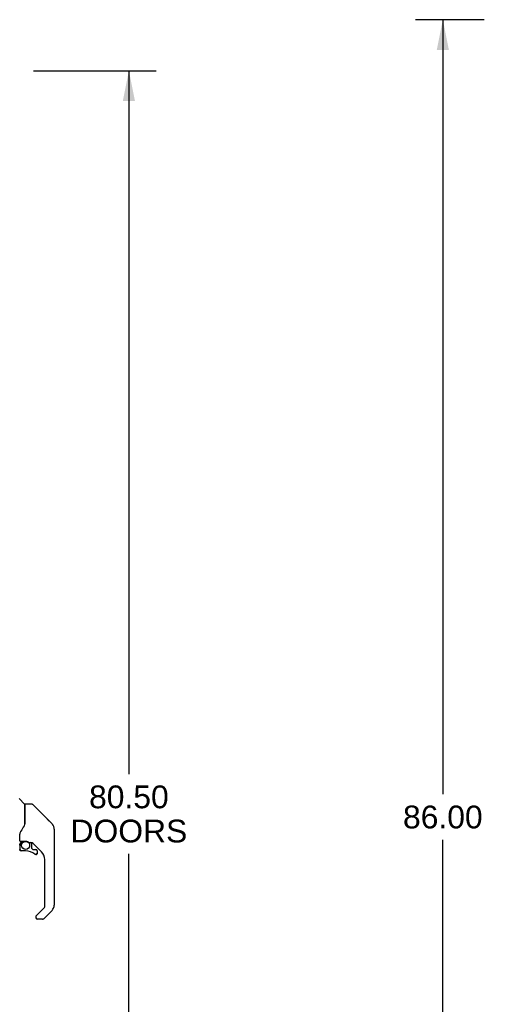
# Model space of a CAD drawing. Header units: inches. Extents: x 0 to 278, y 0 to 180.
# Tile 7 of 80: x 32 to 57, y 82 to 135. Entities that reach past the tile are written whole.
import ezdxf

# ---------------------------------------------------------------- set-up
doc = ezdxf.new("R2010")
doc.units = ezdxf.units.IN
doc.header["$LTSCALE"] = 15.310625
doc.header["$MEASUREMENT"] = 0
doc.layers.get('0').update_dxf_attribs({"linetype": 'CONTINUOUS'})
for name, color, linetype in [('DIMENSIONS', 7, 'CONTINUOUS'), ('LEFTHAND_DOOR_ASSEMBLY', 7, 'CONTINUOUS'), ('RIGHTHAND_DOOR_ASSEMBLY', 7, 'CONTINUOUS')]:
    doc.layers.add(name, color=color, linetype=linetype)
doc.styles.get("Standard").update_dxf_attribs({"font": 'arial.ttf'})
doc.dimstyles.new('DIMSTYLE_1', dxfattribs={"dimtxt": 1.228125, "dimasz": 1.6375, "dimexe": 0.09, "dimexo": 0.07, "dimgap": 0.0375, "dimtad": 0, "dimtih": 1, "dimtoh": 1, "dimzin": 4, "dimdsep": 46, "dimtxsty": 'Standard', "dimblk": '_FILLED', "dimblk1": '_FILLED', "dimblk2": '_FILLED', "dimcen": 0.09, "dimadec": 3, "dimazin": 1, "dimtfac": 1, "dimtdec": 3, "dimtofl": 0, "dimtmove": 0, "dimatfit": 3, "dimldrblk": '_FILLED', "dimfxl": 0, "dimtolj": 1, "dimtzin": 4, "dimarcsym": 0})

# ---------------------------------------------------------------- blocks, each defined once
blk = doc.blocks.new('_FILLED')
at = {"color": 0, "linetype": 'ByBlock'}
blk.add_solid([(0, 0), (-1, 0.2), (-1, -0.2)], dxfattribs=at)
blk = doc.blocks.new('*D9')
at = {"layer": 'DIMENSIONS', "color": 2, "linetype": 'Continuous'}
for p, q in [((32.386, 132.076), (39.002, 132.076)), ((37.528, 132.076), (37.528, 94.139)), ((37.528, 51.576), (37.528, 89.84)), ((32.386, 51.576), (39.002, 51.576))]:
    blk.add_line(p, q, dxfattribs=at)
at = {"layer": 'DIMENSIONS', "color": 2, "linetype": 'Continuous', "xscale": 1.6375, "yscale": 1.6375, "zscale": 1.6375}
for p, rotation in [((37.528, 132.076), 90), ((37.528, 51.576), 270)]:
    blk.add_blockref('_FILLED', p, dxfattribs=dict(at, rotation=rotation))
at = {"layer": 'DIMENSIONS', "color": 2, "linetype": 'Continuous', "insert": (37.528, 93.525), "char_height": 1.2281, "width": 6.28216, "attachment_point": 2, "line_spacing_factor": 0.9}
blk.add_mtext('80.50\\PDOORS', dxfattribs=at)
blk = doc.blocks.new('*D12')
at = {"layer": 'DIMENSIONS', "color": 2, "linetype": 'Continuous'}
for p, q in [((56.663, 134.826), (52.97, 134.826)), ((54.444, 134.826), (54.444, 93.054)), ((54.444, 48.826), (54.444, 90.598)), ((56.663, 48.826), (52.97, 48.826))]:
    blk.add_line(p, q, dxfattribs=at)
at = {"layer": 'DIMENSIONS', "color": 2, "linetype": 'Continuous', "xscale": 1.6375, "yscale": 1.6375, "zscale": 1.6375}
for p, rotation in [((54.444, 134.826), 90), ((54.444, 48.826), 270)]:
    blk.add_blockref('_FILLED', p, dxfattribs=dict(at, rotation=rotation))
at = {"layer": 'DIMENSIONS', "color": 2, "linetype": 'Continuous', "insert": (54.444, 92.44), "char_height": 1.2281, "width": 4.29159, "attachment_point": 2, "line_spacing_factor": 0.9}
blk.add_mtext('86.00', dxfattribs=at)

msp = doc.modelspace()

# ---------------------------------------------------------------- linework, layer by layer
at = {"layer": 'LEFTHAND_DOOR_ASSEMBLY', "color": 7, "linetype": 'Continuous'}
for p, q in [((31.911, 92.523), (31.616, 92.818)), ((31.919, 92.502), (31.919, 91.451)), ((31.927, 91.463), (31.927, 92.507)), ((32.288, 92.515), (31.935, 92.515)), ((32.344, 92.492), (33.387, 91.449)), ((31.927, 91.471), (31.906, 91.414)), ((33.082, 91.754), (33.081, 91.754)), ((33.387, 91.448), (33.122, 91.714)), ((33.454, 91.359), (33.454, 91.359)), ((31.644, 90.811), (31.645, 90.818)), ((31.644, 90.804), (31.644, 90.811)), ((31.645, 90.818), (31.646, 90.824)), ((31.646, 90.824), (31.647, 90.831)), ((31.647, 90.831), (31.648, 90.837)), ((31.653, 90.919), (31.652, 90.894)), ((31.652, 90.539), (31.652, 90.894)), ((33.502, 91.171), (33.502, 87.068)), ((31.648, 90.315), (31.648, 90.077)), ((31.65, 90.315), (31.659, 90.315)), ((31.671, 90.519), (31.967, 90.519)), ((31.771, 90.519), (31.705, 90.454)), ((31.711, 90.448), (31.709, 90.45)), ((31.713, 90.446), (31.711, 90.448)), ((32.163, 90.448), (32.24, 90.448)), ((32.278, 90.444), (32.278, 90.161)), ((32.817, 89.951), (32.322, 90.447)), ((31.659, 90.077), (31.65, 90.077)), ((31.963, 89.998), (31.727, 89.998)), ((32.281, 90.152), (32.353, 90.081)), ((32.361, 90.077), (32.514, 90.077)), ((32.523, 89.803), (32.514, 89.802)), ((32.591, 89.879), (32.582, 89.879)), ((32.591, 89.879), (32.59, 89.87)), ((32.593, 89.998), (32.593, 89.879)), ((32.99, 86.982), (32.99, 89.534)), ((32.536, 86.495), (32.967, 86.926)), ((33.387, 86.789), (32.935, 86.337)), ((32.518, 86.453), (32.518, 86.393)), ((32.879, 86.314), (32.597, 86.314))]:
    msp.add_line(p, q, dxfattribs=at)
for points in [[(32.344, 92.492), (32.336, 92.498), (32.328, 92.504), (32.319, 92.509), (32.309, 92.512), (32.299, 92.514), (32.288, 92.515)], [(31.906, 91.414), (31.876, 91.345), (31.839, 91.275), (31.797, 91.203), (31.75, 91.13), (31.705, 91.065)], [(31.919, 91.639), (31.921, 91.638), (31.924, 91.637), (31.926, 91.636), (31.927, 91.634), (31.927, 91.633), (31.927, 91.632)], [(33.495, 91.248), (33.487, 91.278), (33.474, 91.318), (33.456, 91.356), (33.434, 91.392), (33.408, 91.425), (33.387, 91.448)], [(31.648, 90.837), (31.649, 90.841), (31.65, 90.844), (31.651, 90.848), (31.652, 90.849)], [(31.705, 91.065), (31.694, 91.048), (31.679, 91.02), (31.667, 90.988), (31.658, 90.953), (31.653, 90.919)], [(31.65, 90.315), (31.651, 90.33), (31.652, 90.345), (31.655, 90.36), (31.66, 90.375), (31.665, 90.389), (31.671, 90.403), (31.679, 90.416), (31.687, 90.429), (31.697, 90.441), (31.707, 90.452)], [(31.713, 90.446), (31.704, 90.435), (31.695, 90.424), (31.686, 90.412), (31.679, 90.399), (31.673, 90.386), (31.668, 90.372), (31.664, 90.358), (31.661, 90.344), (31.66, 90.329), (31.659, 90.315)], [(31.709, 90.45), (31.708, 90.451), (31.708, 90.452), (31.707, 90.452), (31.707, 90.452)], [(31.967, 90.519), (31.97, 90.519), (31.984, 90.519), (31.997, 90.517), (32.01, 90.515), (32.022, 90.513), (32.035, 90.51), (32.046, 90.507), (32.056, 90.503), (32.066, 90.499), (32.076, 90.495), (32.084, 90.491), (32.092, 90.487), (32.1, 90.483), (32.106, 90.479), (32.113, 90.475), (32.118, 90.472), (32.123, 90.468), (32.128, 90.465), (32.136, 90.46)], [(32.136, 90.46), (32.14, 90.458), (32.143, 90.456), (32.146, 90.454), (32.148, 90.452), (32.151, 90.451), (32.154, 90.45), (32.158, 90.449), (32.162, 90.448)], [(31.727, 90.001), (31.718, 90.001), (31.71, 90.002), (31.701, 90.005), (31.693, 90.008), (31.686, 90.012), (31.679, 90.017), (31.672, 90.023), (31.667, 90.029), (31.662, 90.036), (31.658, 90.044), (31.654, 90.052), (31.652, 90.06), (31.651, 90.069), (31.65, 90.077)], [(31.659, 90.077), (31.66, 90.069), (31.661, 90.062), (31.663, 90.055), (31.666, 90.048), (31.669, 90.041), (31.674, 90.035), (31.679, 90.029), (31.685, 90.024), (31.691, 90.02), (31.697, 90.016), (31.704, 90.013), (31.712, 90.011), (31.719, 90.01), (31.727, 90.009)], [(31.727, 90.001), (31.727, 90.001), (31.727, 90.001), (31.727, 90.002), (31.727, 90.003), (31.727, 90.004), (31.727, 90.006), (31.727, 90.009)], [(32.514, 89.802), (32.505, 89.803), (32.496, 89.804), (32.488, 89.807), (32.48, 89.81), (32.472, 89.815), (32.465, 89.82)], [(32.471, 89.827), (32.477, 89.822), (32.484, 89.818), (32.491, 89.815), (32.498, 89.813), (32.506, 89.812), (32.513, 89.811), (32.521, 89.812), (32.529, 89.813), (32.536, 89.815), (32.543, 89.818), (32.55, 89.821), (32.556, 89.826), (32.562, 89.831), (32.567, 89.836), (32.571, 89.843), (32.575, 89.849), (32.578, 89.856), (32.58, 89.864), (32.582, 89.871), (32.582, 89.879)], [(32.59, 89.87), (32.589, 89.862), (32.586, 89.854), (32.583, 89.846), (32.579, 89.838), (32.574, 89.831), (32.568, 89.825), (32.562, 89.819), (32.555, 89.814), (32.547, 89.81), (32.539, 89.807), (32.531, 89.804), (32.523, 89.803)], [(32.536, 86.495), (32.535, 86.494), (32.534, 86.493), (32.533, 86.492), (32.533, 86.491), (32.532, 86.491), (32.531, 86.49)]]:
    msp.add_lwpolyline(points, dxfattribs=at)
msp.add_circle((31.963, 90.294), 0.217, dxfattribs=at)
for centre, radius, start, end in [((31.89, 92.502), 0.0295, 0, 45), ((31.935, 92.507), 0.00787, 90, 180), ((31.908, 92.333), 0.0197, 306.994, 360), ((33.108, 91.171), 0.394, 20.9479, 45), ((33.108, 91.171), 0.394, 0, 11.2904), ((31.845, 90.315), 0.197, 135, 180), ((31.671, 90.539), 0.0197, 180, 270), ((32.24, 90.251), 0.197, 50.6498, 90), ((31.727, 90.077), 0.0787, 180, 270), ((31.963, 89.211), 0.787, 50.4788, 90), ((32.29, 90.161), 0.0118, 180, 225), ((32.361, 90.089), 0.0118, 225, 270), ((32.514, 89.879), 0.0787, 230.4788, 360), ((32.514, 89.998), 0.0787, 0, 90), ((32.4, 89.534), 0.591, 0, 45), ((32.912, 86.982), 0.0787, 315, 360), ((33.108, 87.068), 0.394, 315, 360), ((32.577, 86.453), 0.0591, 141.1326, 180), ((32.597, 86.393), 0.0787, 180, 270), ((32.879, 86.393), 0.0787, 270, 315)]:
    msp.add_arc(centre, radius, start, end, dxfattribs=at)
at = {"layer": 'RIGHTHAND_DOOR_ASSEMBLY', "color": 7, "linetype": 'Continuous'}
for centre, start, end in [((33.108, 91.171), 20.9479, 45), ((33.108, 91.171), 6.1414, 8.064), ((33.108, 87.068), 315, 360)]:
    msp.add_arc(centre, 0.394, start, end, dxfattribs=at)

# ---------------------------------------------------------------- dimensions: what is measured, and where the dimension line sits
at = {"layer": 'DIMENSIONS', "color": 2, "linetype": 'Continuous'}
dim = msp.add_linear_dim(base=(54.444, 48.826), p1=(56.733, 134.826), p2=(56.733, 48.826), angle=270, dimstyle='DIMSTYLE_1', dxfattribs=at)
dim.commit()
dim.dimension.update_dxf_attribs({"geometry": '*D12', "text_midpoint": (54.437, 91.819), "dimtype": 160})
dim = msp.add_linear_dim(base=(37.528, 51.576), p1=(32.316, 132.076), p2=(32.316, 51.576), angle=270, text='<>\\PDOORS', dimstyle='DIMSTYLE_1', dxfattribs=at)
dim.commit()
dim.dimension.update_dxf_attribs({"geometry": '*D9', "text_midpoint": (37.528, 91.99), "dimtype": 160})

doc.saveas('drawing.dxf')
